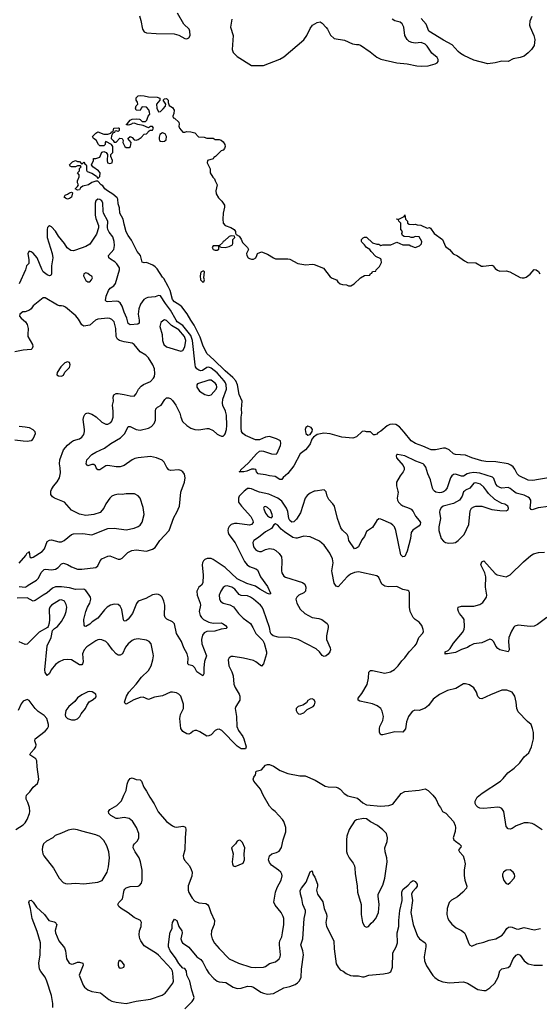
# Model space of a CAD drawing. Header units: inches. Extents: x 2220522 to 2384314, y 721474 to 893490.
# Tile 189 of 256: x 2281476 to 2286619, y 854921 to 864665. Entities that reach past the tile are written whole.
import ezdxf

# ---------------------------------------------------------------- set-up
doc = ezdxf.new("R2010")
doc.units = ezdxf.units.IN
doc.header["$MEASUREMENT"] = 0
doc.layers.add('C2885', color=7, linetype='Continuous')
doc.layers.add('C2886', color=7, linetype='Continuous')

msp = doc.modelspace()

# ---------------------------------------------------------------- linework, layer by layer
at = {"layer": 'C2885', "color": 5}
for points, elevation in [([(2283699, 860000), (2283648.9, 859951.1), (2283640.6, 859930), (2283643.8, 859890), (2283671.8, 859850), (2283763.2, 859750), (2283785.4, 859710), (2283787.5, 859690), (2283772.1, 859667.9), (2283750, 859663), (2283630, 859678.9), (2283601.5, 859678.5), (2283570.5, 859670), (2283549.5, 859650.5), (2283540.2, 859630), (2283536.2, 859610), (2283539.3, 859590), (2283547.6, 859570), (2283608.2, 859488.2), (2283701.8, 859301.8), (2283728.1, 859270), (2283750, 859253), (2283814, 859230), (2283830, 859219.3), (2283860.2, 859150), (2283930, 859054.6), (2283960.5, 858990), (2283957.3, 858982.7), (2283950, 858980.7), (2283930, 858987.4), (2283853.5, 859030), (2283810, 859059.9), (2283725, 859085), (2283630, 859132.8), (2283510, 859245.5), (2283390, 859324.6), (2283370, 859333.3), (2283333, 859333), (2283310, 859323.1), (2283296.1, 859310), (2283285.2, 859290), (2283281.3, 859270), (2283290.8, 859169.2), (2283288.6, 859091.4), (2283274.9, 859070), (2283250, 859048.2), (2283230.2, 859009.8), (2283232.9, 858970), (2283264.1, 858890), (2283265, 858870), (2283254, 858810), (2283262.2, 858770), (2283275.2, 858750), (2283297.2, 858730), (2283350, 858703), (2283390, 858693.2), (2283470, 858695.4), (2283490, 858687.4), (2283513.4, 858670), (2283530.4, 858649.6), (2283519.9, 858640.1), (2283470, 858633.1), (2283406.8, 858613.2), (2283330, 858610.6), (2283303.3, 858596.7), (2283285.2, 858574.8), (2283276.1, 858530), (2283280.2, 858490), (2283324.2, 858370), (2283306.3, 858313.7), (2283297.5, 858250), (2283299.5, 858190), (2283290, 858172.3), (2283229.9, 858209.9), (2283209.8, 858249.8), (2283191.1, 858271.1), (2283150, 858280.9), (2283140.9, 858290), (2283144.5, 858350), (2283135.1, 858390), (2283102.3, 858450), (2283077, 858510), (2283028.5, 858590), (2283010, 858686.6), (2282990, 858707.8), (2282933.5, 858733.5), (2282916.9, 858750), (2282909.8, 858770), (2282912.1, 858870), (2282904.2, 858910), (2282886.3, 858950), (2282870, 858967.9), (2282850, 858977.6), (2282830, 858980.2), (2282790, 858972.6), (2282724.1, 858935.9), (2282650.1, 858909.9), (2282632.3, 858887.7), (2282591.7, 858788.3), (2282550, 858733.5), (2282530, 858717.7), (2282510, 858714), (2282504.5, 858724.5), (2282487.9, 858827.9), (2282470, 858861.7), (2282450, 858876.5), (2282410, 858881.1), (2282376.4, 858870), (2282342.7, 858850), (2282315.7, 858824.3), (2282250, 858742.9), (2282194.9, 858705.1), (2282170, 858681.7), (2282130, 858659.5), (2282122, 858662), (2282113.3, 858673.3), (2282110.9, 858730), (2282129.9, 858810.1), (2282146.4, 858850), (2282172.3, 858890), (2282180.3, 858930), (2282177.8, 858950), (2282165.5, 858970), (2282130, 859016.8), (2282110, 859029.3), (2282030, 859025.4), (2281970, 859041.3), (2281890, 859053.2), (2281830, 859052.9), (2281801.6, 859038.4), (2281750, 858993.9), (2281708.3, 858971.7), (2281630, 858917.6), (2281610, 858909.6), (2281550, 858942.2), (2281450, 858941.1)], 220), ([(2281470, 859054.3), (2281529.7, 859050.3), (2281544.9, 859055.1), (2281560.9, 859070), (2281641.8, 859118.2), (2281661.7, 859138.3), (2281690, 859195.5), (2281717.1, 859222.9), (2281732.9, 859227.1), (2281790, 859220.7), (2281830, 859227.1), (2281856, 859244), (2281890, 859278.7), (2281910, 859287.2), (2281950, 859275.2), (2281990, 859251.8), (2282050, 859227.7), (2282090, 859226.7), (2282230, 859244.2), (2282250, 859259.1), (2282274, 859310), (2282288.9, 859331.1), (2282350, 859355.5), (2282370, 859359.1), (2282450, 859325.5), (2282470, 859326), (2282490, 859334.9), (2282547.9, 859392.1), (2282586.9, 859413.1), (2282630, 859418.2), (2282730, 859406.7), (2282790, 859424.6), (2282816.8, 859443.2), (2282863.5, 859510), (2282957.3, 859610), (2283001.2, 859738.8), (2283031, 859790), (2283057.3, 859850), (2283069.8, 859990), (2283073.5, 860000)], 220), ([(2281471.7, 859288.2), (2281537.2, 859362.8), (2281550, 859387.7), (2281567.2, 859392.8), (2281570, 859402), (2281576.3, 859350), (2281590, 859338), (2281610, 859345.5), (2281697.3, 859402.7), (2281721, 859430), (2281750, 859502), (2281770, 859515.8), (2281790, 859517), (2281863.3, 859496.7), (2281890, 859498.7), (2281918, 859510), (2281989.6, 859570.4), (2282010, 859576.3), (2282101.2, 859578.8), (2282190, 859568.2), (2282350, 859628.8), (2282412.2, 859632.2), (2282530, 859617), (2282610, 859632), (2282650, 859648.8), (2282670, 859662.4), (2282690, 859691), (2282707.5, 859767.5), (2282697.2, 859837.2), (2282669.2, 859930), (2282650, 859954), (2282612.5, 859972.5), (2282530, 859972.3), (2282490, 859966.6), (2282450.6, 859969.4), (2282410, 859959.3), (2282390, 859949.2), (2282370, 859929.2), (2282330, 859874), (2282310.4, 859829.6), (2282272.5, 859787.5), (2282210, 859767), (2282130, 859758.4), (2282070, 859772.3), (2281990, 859812.7), (2281920.9, 859890), (2281821.2, 859930), (2281802.8, 859942.8), (2281785.9, 859965.9), (2281783.5, 859990), (2281786.1, 860000)], 240), ([(2284399.4, 860000), (2284390, 859998.7), (2284350, 859980.5), (2284322, 859958), (2284302.6, 859930), (2284255.1, 859784.9), (2284217.5, 859722.5), (2284190, 859694.2), (2284170, 859693.3), (2284150, 859708.9), (2284141.6, 859730), (2284130, 859798.4), (2284117.8, 859830), (2284070, 859900.8), (2284030.4, 859930.4), (2283943, 859970), (2283850, 859989.5), (2283824.2, 860000)], 220), ([(2285220.7, 860000), (2285223.2, 859990), (2285213.7, 859930), (2285217, 859910), (2285227.4, 859890), (2285250, 859866.5), (2285270, 859853.1), (2285330, 859832.7), (2285350, 859820.9), (2285370, 859797), (2285393.4, 859753.4), (2285431.8, 859710), (2285442.6, 859690), (2285440.3, 859670), (2285430, 859656.9), (2285366.1, 859613.9), (2285351.3, 859590), (2285344.7, 859530), (2285310, 859404), (2285290, 859352.3), (2285270, 859349.6), (2285248.4, 859370), (2285198.3, 859610), (2285185, 859645), (2285170, 859663.5), (2285150, 859678), (2285050, 859722.3), (2285030, 859724.2), (2285010.5, 859710), (2284970, 859639.7), (2284910, 859599.6), (2284888.7, 859551.3), (2284861.5, 859518.5), (2284830.1, 859449.9), (2284810, 859433.7), (2284789.8, 859429.8), (2284733.5, 859510), (2284727.1, 859550), (2284718, 859570), (2284670, 859611.8), (2284655.4, 859635.4), (2284620.8, 859730), (2284590.7, 859850.7), (2284574.9, 859874.9), (2284535.8, 859915.8), (2284520.5, 859950), (2284510, 859994), (2284503.4, 860000)], 220), ([(2285680.4, 860000), (2285670, 859992.3), (2285650, 859985), (2285630, 859981.9), (2285594.3, 859990), (2285583.2, 860000)], 220), ([(2285879, 860000), (2285870, 859992.3), (2285857, 859950), (2285830.2, 859909.8), (2285770, 859876), (2285667.3, 859850), (2285646.5, 859833.5), (2285634, 859810), (2285631.8, 859790), (2285642.3, 859730), (2285624.9, 859644.9), (2285623.6, 859610), (2285648, 859530), (2285670, 859504), (2285690.4, 859490.4), (2285725.1, 859485.1), (2285770, 859486.7), (2285790, 859492.4), (2285818, 859510), (2285874.5, 859570), (2285920.7, 859670), (2285933.8, 859806.2), (2285949.3, 859830), (2285970, 859845.5), (2285990, 859852.4), (2286050, 859850.4), (2286150, 859819.1), (2286230, 859806.8), (2286290, 859804.7), (2286310, 859814), (2286314, 859830), (2286308, 859850), (2286278, 859870), (2286250, 859877.2), (2286177.7, 859917.7), (2286115.8, 859975.8), (2286098.7, 860000)], 240), ([(2286710, 859848.3), (2286607.2, 859832.8), (2286550, 859814), (2286537.3, 859817.3), (2286527.5, 859830), (2286536, 859890), (2286534, 859910), (2286523.4, 859930), (2286510, 859941.4), (2286470, 859959.4), (2286390, 859979.9), (2286364.1, 860000)], 220), ([(2286646.9, 856646.9), (2286570, 856699.7), (2286549, 856710), (2286510, 856718.3), (2286470, 856716.4), (2286391.6, 856688.4), (2286350, 856662), (2286330, 856655.1), (2286310, 856657.2), (2286290, 856682), (2286268, 856830), (2286250, 856858.7), (2286230, 856869.7), (2286210, 856872.1), (2286070, 856858.5), (2286030, 856862), (2286010, 856872), (2285994, 856890), (2285986, 856910), (2285985.6, 856930), (2286002.9, 856970), (2286055.1, 857010), (2286235.1, 857130), (2286263.3, 857156.7), (2286308.1, 857211.9), (2286370, 857257.6), (2286425.6, 857310), (2286470, 857370.5), (2286516, 857410), (2286543.6, 857470), (2286560.5, 857550), (2286561.3, 857610), (2286553.6, 857650), (2286538.4, 857690), (2286501.1, 857721.1), (2286410, 857815.3), (2286398, 857850), (2286391.6, 857910), (2286376.9, 857970), (2286349.2, 858010), (2286298, 858030), (2286250, 858031.3), (2286134.9, 857985.1), (2286050, 857944.5), (2286030, 857946.6), (2286010, 857968.7), (2285997.6, 858010), (2285970, 858051.8), (2285930, 858081.6), (2285890, 858091.5), (2285870, 858091.3), (2285794, 858046), (2285710, 858027.8), (2285630, 857988), (2285570, 857939.7), (2285521.3, 857878.7), (2285490, 857853.3), (2285430.2, 857829.8), (2285388.6, 857831.4), (2285360.7, 857819.3), (2285324, 857770), (2285304.1, 857715.9), (2285293.7, 857646.3), (2285270, 857616), (2285190, 857616.2), (2285070, 857586.6), (2285049.6, 857589.6), (2285038, 857610), (2285036.9, 857650), (2285041.3, 857670), (2285070, 857730.8), (2285076.4, 857770), (2285062.9, 857822.9), (2285050, 857849.4), (2285015.8, 857875.8), (2284970, 857893.6), (2284841.7, 857921.7), (2284825.2, 857930), (2284826, 857950), (2284863.8, 857996.2), (2284914.9, 858085.1), (2284929.6, 858150), (2284931.9, 858208.1), (2284940.5, 858219.5), (2284950, 858225.5), (2284970, 858225.3), (2285090, 858199.6), (2285147.3, 858212.7), (2285185.1, 858234.9), (2285221.3, 858270), (2285258.6, 858321.4), (2285290, 858350.4), (2285332.4, 858410), (2285387.6, 858470), (2285402.9, 858490), (2285426.6, 858550), (2285465.8, 858594.2), (2285471.8, 858610), (2285469.6, 858630), (2285456.3, 858670), (2285430, 858702.4), (2285389.8, 858729.8), (2285371.2, 858750), (2285342, 858810), (2285334.3, 858850), (2285336, 858996), (2285329.1, 859009.1), (2285317.2, 859017.2), (2285270, 859026), (2285210, 859054.7), (2285126.1, 859053.9), (2285090, 859058.9), (2285060, 859080), (2285030, 859145.2), (2285010, 859160.9), (2284830, 859200.5), (2284790, 859194.3), (2284750, 859177.4), (2284717, 859150), (2284630, 859052), (2284610, 859058.7), (2284589.8, 859089.8), (2284569.8, 859190), (2284567.4, 859210), (2284578.2, 859290), (2284571.7, 859330), (2284547.2, 859387.2), (2284490, 859466), (2284444.2, 859504.2), (2284350, 859547.8), (2284290, 859554.3), (2284224.3, 859535.7), (2284210, 859534.2), (2284180.8, 859540.8), (2284097.2, 859597.2), (2284064.7, 859624.7), (2284030, 859663.7), (2284010, 859677.2), (2283993.4, 859666.6), (2283970.3, 859629.7), (2283910, 859596.9), (2283840.3, 859539.7), (2283794.4, 859510), (2283785.2, 859490), (2283790.3, 859450), (2283810, 859422.6), (2283830, 859407.9), (2283850, 859402), (2283870, 859403.2), (2283910, 859423.1), (2283950, 859432.9), (2283990, 859425.2), (2284011.8, 859411.8), (2284044.1, 859384.1), (2284066.9, 859350), (2284072.6, 859310), (2284066.7, 859210), (2284070.5, 859190), (2284090, 859157.3), (2284107.2, 859147.2), (2284276.3, 859096.3), (2284298.3, 859078.3), (2284308, 859050), (2284305.3, 859010), (2284287.3, 858992.7), (2284238.4, 858970), (2284218.7, 858950), (2284210.3, 858930), (2284218.3, 858890), (2284251.7, 858830), (2284299.5, 858790), (2284370, 858748.4), (2284438.6, 858738.6), (2284468.2, 858728.2), (2284519.3, 858690), (2284528.7, 858670), (2284528.9, 858650), (2284513.4, 858566.6), (2284514.3, 858530), (2284550.3, 858450), (2284552.2, 858430), (2284546, 858410), (2284530, 858387), (2284510, 858369.6), (2284490, 858362.9), (2284470, 858372.7), (2284443.6, 858410), (2284410, 858438.7), (2284234, 858530), (2284150, 858551.2), (2284033.5, 858553.5), (2283986.5, 858566.5), (2283964.7, 858584.7), (2283958.3, 858598.3), (2283948.2, 858650), (2283890, 858822), (2283875.8, 858850), (2283859.2, 858870), (2283792.1, 858930), (2283762.4, 858950), (2283730, 858962), (2283670, 858967), (2283650, 858976.1), (2283604.8, 859030), (2283575.1, 859050), (2283530, 859061), (2283510, 859058.9), (2283490, 859045.1), (2283466.3, 859010), (2283451.8, 858970), (2283453.3, 858933.3), (2283464.9, 858910), (2283490, 858892), (2283555.6, 858875.6), (2283593.1, 858853.1), (2283641.7, 858790), (2283690, 858742.3), (2283759.6, 858690), (2283785.2, 858650), (2283814.9, 858590), (2283881.6, 858521.6), (2283894.9, 858494.9), (2283919.3, 858410), (2283919.3, 858390), (2283890, 858289), (2283870, 858267), (2283815.1, 858310), (2283790, 858323.5), (2283691.7, 858348.3), (2283590, 858364.7), (2283570, 858361.6), (2283550.7, 858350), (2283540.3, 858330), (2283546.3, 858270), (2283575.8, 858210), (2283588.1, 858171.9), (2283597, 858090), (2283610, 858057.3), (2283650.2, 857990.2), (2283654.9, 857970), (2283654.4, 857930), (2283616.3, 857870), (2283610.6, 857850), (2283621.6, 857770), (2283626, 857670), (2283641.6, 857630), (2283686, 857570), (2283694.9, 857550), (2283717.3, 857470), (2283710, 857449.2), (2283670, 857449.6), (2283630, 857477), (2283475.6, 857630), (2283450, 857645.1), (2283430, 857642), (2283410, 857629.4), (2283370, 857587), (2283350, 857577), (2283330, 857574.5), (2283259.1, 857619.1), (2283230, 857631.8), (2283210, 857632), (2283194.9, 857625.1), (2283170, 857603.6), (2283150, 857593.3), (2283130, 857596.3), (2283090, 857622.3), (2283071.6, 857651.6), (2283060.2, 857750), (2283068.9, 857790), (2283097.1, 857850), (2283098, 857890), (2283071.5, 857970), (2283050.9, 857990.9), (2283030, 858002.4), (2282990, 858011.3), (2282970, 858009.7), (2282890, 857974.7), (2282810, 857959.7), (2282750, 857938.4), (2282699.2, 857959.2), (2282670, 857958.7), (2282605.5, 857934.5), (2282530, 857892.7), (2282519, 857899), (2282515.1, 857910), (2282534.8, 857970), (2282555.3, 858010), (2282630.9, 858090), (2282680.7, 858159.3), (2282750, 858223.7), (2282776.9, 858270), (2282795.6, 858330), (2282800.7, 858370), (2282798.4, 858390), (2282777, 858490), (2282759.3, 858510), (2282730, 858525.6), (2282650, 858538.4), (2282610, 858531.3), (2282590, 858520.5), (2282550, 858489.7), (2282525.2, 858454.8), (2282492.6, 858390), (2282470, 858374.8), (2282450, 858376), (2282430, 858389.8), (2282393.5, 858430), (2282353, 858490), (2282330, 858511.5), (2282290, 858529.6), (2282270, 858531.1), (2282250, 858526.6), (2282230, 858518.3), (2282140.7, 858459.3), (2282113.1, 858430), (2282098, 858390), (2282104, 858310), (2282098.7, 858290), (2282090, 858279.6), (2282070, 858279.7), (2281990, 858329), (2281950, 858334.5), (2281910, 858329), (2281868.3, 858311.7), (2281830, 858284.4), (2281787.6, 858230), (2281770, 858195.1), (2281750, 858176), (2281730, 858205.2), (2281724.8, 858230), (2281749.6, 858470), (2281787, 858550), (2281800.9, 858619.1), (2281820.1, 858639.9), (2281850, 858660.5), (2281889.6, 858710), (2281924.7, 858770), (2281938, 858810), (2281941.6, 858850), (2281937.4, 858877.4), (2281919.3, 858910), (2281890, 858922.9), (2281870, 858920.7), (2281790, 858872.3), (2281773.4, 858850), (2281768, 858830), (2281772.4, 858730), (2281768.5, 858691.5), (2281759.9, 858660.1), (2281750.7, 858649.3), (2281670, 858602.9), (2281550, 858485.1), (2281530, 858482.4), (2281470, 858509.4)], 240), ([(2286694.7, 858750), (2286601.4, 858678.6), (2286570, 858663.2), (2286530, 858659.8), (2286410, 858672.8), (2286378, 858662), (2286367.1, 858652.9), (2286344.6, 858615.4), (2286319, 858550), (2286313.2, 858510), (2286319.5, 858430), (2286310.4, 858409.6), (2286230, 858429.6), (2286210, 858440.9), (2286190, 858464), (2286169.5, 858509.5), (2286150, 858529), (2286130, 858535.1), (2286050, 858497.2), (2285970, 858489.5), (2285930.8, 858470), (2285908.5, 858451.5), (2285850, 858431.6), (2285790, 858403.6), (2285709.4, 858389.4), (2285686, 858390), (2285688.9, 858391.1), (2285689.3, 858410), (2285717.6, 858422.4), (2285737.1, 858442.9), (2285770, 858496.4), (2285858.9, 858601.1), (2285875.6, 858630), (2285879.6, 858659.6), (2285875.1, 858730), (2285863.7, 858750), (2285829.6, 858790), (2285819.5, 858810), (2285812.7, 858830), (2285815.3, 858850), (2285850, 858860.5), (2285970, 858862.6), (2286030, 858878), (2286061.4, 858898.6), (2286096.9, 858950), (2286101.3, 858970), (2286085.4, 859050), (2286089.8, 859150), (2286080.4, 859190), (2286041.3, 859270), (2286050, 859301), (2286070, 859310.5), (2286183.6, 859183.6), (2286203.1, 859170), (2286290, 859151.5), (2286330, 859169.7), (2286461.4, 859298.6), (2286536.4, 859363.6), (2286560.8, 859379.2), (2286610, 859393.4), (2286670, 859396.3)], 220), ([(2281439, 856650), (2281510, 856696.3), (2281530, 856717.3), (2281549.7, 856750.3), (2281573.6, 856810), (2281577.6, 856830), (2281574, 856870), (2281558.4, 856918.4), (2281541.2, 856950), (2281539, 856970), (2281544, 856990), (2281576.6, 857023.4), (2281609.6, 857070.4), (2281653.4, 857106.6), (2281666, 857150), (2281649.3, 857270), (2281646, 857330), (2281636, 857350), (2281578.4, 857390), (2281586, 857410), (2281624.2, 857450), (2281635.1, 857470), (2281639.3, 857490), (2281625.2, 857530), (2281629, 857550), (2281730, 857622.8), (2281753.2, 857650), (2281761.2, 857670), (2281762.7, 857690), (2281743.7, 857750), (2281719.5, 857779.5), (2281660.5, 857820.5), (2281628.9, 857848.9), (2281570, 857929.2), (2281550, 857936), (2281510, 857922.7), (2281490, 857893.2), (2281461.1, 857830)], 260), ([(2281803.1, 854890), (2281805.6, 854930), (2281789.8, 855010), (2281745, 855150), (2281728.8, 855188.8), (2281684.7, 855244.7), (2281673.6, 855270), (2281665.8, 855330), (2281678, 855410), (2281683.2, 855530), (2281650, 855642), (2281599.8, 855770), (2281583.9, 855870), (2281567.7, 855930), (2281572.5, 855947.5), (2281590, 855950.3), (2281610, 855932.9), (2281641.4, 855881.4), (2281723.2, 855810), (2281764.9, 855750), (2281816.2, 855736.2), (2281830.6, 855730), (2281839, 855719), (2281843.1, 855710), (2281827.3, 855652.7), (2281830, 855627.3), (2281864.4, 855550), (2281919.7, 855479.7), (2281929, 855450), (2281940.3, 855370), (2281967.5, 855327.5), (2281990, 855317.1), (2282010, 855320.4), (2282050, 855338.4), (2282070, 855339.3), (2282101, 855330), (2282104.9, 855310), (2282063.7, 855210), (2282104, 855110), (2282118.3, 855090), (2282150, 855063.6), (2282190, 855049.1), (2282276.4, 855036.4), (2282358.7, 854970), (2282390, 854953.6), (2282430, 854942.3), (2282530, 854928.3), (2282630, 854951.4), (2282770, 854972.4), (2282887.8, 855012.2), (2282915.1, 855030), (2282933.3, 855050), (2282992.6, 855130), (2282998, 855150), (2282993.1, 855230), (2282989.8, 855250), (2282978, 855270), (2282850, 855406.6), (2282830, 855424.7), (2282710, 855499.2), (2282674, 855550), (2282665, 855570), (2282658.5, 855610), (2282662.7, 855650), (2282677.4, 855690), (2282679.7, 855710), (2282680.5, 855730), (2282673.6, 855750), (2282610, 855778.9), (2282550, 855825.4), (2282479.3, 855870), (2282459.3, 855890), (2282449.4, 855910), (2282459.3, 855930), (2282494.5, 855965.5), (2282509.7, 856050), (2282518.3, 856061.7), (2282530, 856072.7), (2282570, 856086.7), (2282648.2, 856091.8), (2282662.8, 856097.2), (2282680.6, 856119.4), (2282687.7, 856150), (2282687.1, 856250), (2282671.6, 856331.6), (2282657.4, 856370), (2282618.9, 856430), (2282600.5, 856470), (2282604, 856496), (2282612, 856510), (2282641.6, 856538.4), (2282656, 856570), (2282656.4, 856610), (2282634.2, 856670), (2282594, 856734), (2282560.1, 856760.1), (2282510, 856769.7), (2282450, 856760.5), (2282430, 856761.6), (2282377, 856790), (2282358.4, 856810), (2282357, 856830), (2282369.3, 856850), (2282439, 856890), (2282485.6, 856934.4), (2282506, 856990), (2282530, 857038), (2282540.1, 857099.9), (2282550, 857130.8), (2282570, 857154.8), (2282590, 857162.8), (2282630, 857146.8), (2282670, 857142), (2282682, 857130), (2282706, 857070), (2282731.8, 857031.8), (2282763, 856970), (2282806.3, 856906.3), (2282847.1, 856827.1), (2282929.1, 856729.1), (2282987.5, 856687.5), (2283010, 856677.6), (2283030, 856675.3), (2283090, 856684), (2283110, 856678), (2283116, 856670), (2283120.5, 856650), (2283113.7, 856570), (2283112.2, 856450), (2283094.4, 856390), (2283096.4, 856370), (2283108.1, 856348.1), (2283156, 856290), (2283175.2, 856255.2), (2283182.8, 856230), (2283179.6, 856190), (2283144.7, 856095.3), (2283143.6, 856050), (2283149.3, 856029.3), (2283182, 855970), (2283210, 855940.4), (2283250, 855925.3), (2283319, 855919), (2283335.5, 855910), (2283348.5, 855890), (2283366.9, 855830), (2283403.2, 855750), (2283401.5, 855710), (2283374.9, 855650), (2283370.2, 855610), (2283380.9, 855570), (2283406.1, 855526.1), (2283450, 855474.9), (2283551.3, 855371.3), (2283640.7, 855330), (2283762.8, 855290), (2283814.6, 855285.4), (2283890, 855290.2), (2283910, 855296.9), (2283950, 855323.6), (2284010, 855341.7), (2284043.6, 855370), (2284054.7, 855390), (2284058.9, 855410), (2284047.1, 855510), (2284048.4, 855530), (2284052.3, 855550), (2284069.8, 855590.2), (2284078.7, 855630), (2284089.7, 855710), (2284089.7, 855769.7), (2284084.7, 855790), (2284063, 855830), (2284003.7, 855903.7), (2283991.2, 855931.2), (2284008.3, 856031.7), (2284024.3, 856075.7), (2284065.7, 856150), (2284073.4, 856193.4), (2284071.1, 856210), (2284060.5, 856230), (2284039.7, 856250), (2283970, 856298.9), (2283950, 856324.5), (2283939.6, 856350), (2283950, 856390.6), (2283971.2, 856408.8), (2284017, 856423), (2284043.1, 856436.9), (2284068.6, 856471.4), (2284084.2, 856550), (2284110.7, 856629.3), (2284109.7, 856670), (2284090, 856729.3), (2284076.3, 856750), (2284006.6, 856830), (2283979.3, 856850), (2283950, 856881.2), (2283886, 856990), (2283859.3, 857050), (2283795.3, 857130), (2283788.7, 857150), (2283795.3, 857170), (2283809.3, 857190.7), (2283818, 857230), (2283870, 857242), (2283910, 857287.3), (2283930, 857294.9), (2283950, 857294.9), (2283990, 857279.1), (2284056.1, 857236.1), (2284130, 857206.4), (2284250, 857181.6), (2284301.4, 857181.4), (2284399.9, 857139.9), (2284500.9, 857080.9), (2284530, 857074.9), (2284610, 857070.6), (2284630, 857064), (2284650, 857050.8), (2284688.6, 857008.6), (2284722.8, 856982.8), (2284819.9, 856959.9), (2284874, 856914), (2284910, 856895.5), (2285050, 856882), (2285131.7, 856888.3), (2285170, 856900.7), (2285251.9, 857008.1), (2285290, 857027.3), (2285430, 857040.7), (2285490, 857054), (2285518, 857038), (2285566, 856990), (2285593.7, 856953.7), (2285624.7, 856890), (2285642, 856870), (2285662, 856830), (2285694.4, 856814.4), (2285770.4, 856730.4), (2285788.2, 856690), (2285790.5, 856670), (2285786, 856630), (2285768.5, 856570), (2285774.4, 856550), (2285790, 856534.4), (2285827.7, 856510), (2285846.8, 856490), (2285842.8, 856477.2), (2285821, 856450), (2285830.8, 856430), (2285865.5, 856390), (2285877.2, 856357.2), (2285884.2, 856310), (2285875.8, 856250), (2285874.9, 856194.9), (2285883, 856150), (2285903, 856090), (2285898, 856070), (2285863, 856030), (2285810, 855983.6), (2285750, 855951.6), (2285728.5, 855930), (2285706, 855870), (2285703.8, 855810), (2285713, 855770), (2285726, 855746), (2285753.4, 855713.4), (2285796.7, 855676.7), (2285850.3, 855650.3), (2285878, 855630), (2285890.4, 855610), (2285923.1, 855523.1), (2285930, 855511), (2285950, 855496), (2286001, 855519), (2286070, 855536.4), (2286124.1, 855555.9), (2286190, 855570.4), (2286253.4, 855606.6), (2286270, 855624.9), (2286296.9, 855670), (2286316, 855684), (2286330, 855687.4), (2286350, 855684), (2286390, 855666.5), (2286410, 855664.6), (2286470, 855680.2), (2286570, 855657.6), (2286630, 855670.4)], 240), ([(2283110, 854877.1), (2283183.6, 854950), (2283197.6, 854970), (2283203.5, 854990), (2283180.3, 855060.3), (2283160.1, 855150), (2283132.4, 855210), (2283126.3, 855250), (2283110, 855275.4), (2283090, 855278.9), (2283050, 855323.9), (2283019.8, 855379.8), (2282967.2, 855450), (2282950.6, 855490), (2282949.3, 855510.7), (2282961.8, 855618.2), (2282965.7, 855634.3), (2282986, 855670), (2282985.1, 855705.1), (2282990, 855731.3), (2283010, 855762.8), (2283030.4, 855750), (2283052.4, 855690), (2283081.6, 855650), (2283084.9, 855630), (2283072, 855570), (2283080.3, 855540.3), (2283088.9, 855528.9), (2283150, 855488.2), (2283228.5, 855390), (2283270, 855364.9), (2283290, 855339.3), (2283325.7, 855265.7), (2283348.8, 855230), (2283396.9, 855176.9), (2283430, 855151.8), (2283450, 855144.9), (2283517.6, 855137.6), (2283590, 855090.3), (2283630, 855076.5), (2283670, 855080.2), (2283730, 855100.2), (2283770, 855098.4), (2283790.3, 855090), (2283862.8, 855042.8), (2283890.2, 855030.2), (2283930, 855020.3), (2283990, 855028.7), (2284090, 855084.9), (2284150, 855098), (2284201.8, 855118.2), (2284226.6, 855133.4), (2284245.9, 855154.1), (2284262.7, 855190), (2284264.5, 855270), (2284284.6, 855410), (2284279.8, 855450), (2284260.4, 855510), (2284279.3, 855570), (2284293.6, 855770), (2284306.4, 855830), (2284304.8, 855850), (2284280.2, 855910), (2284269.3, 855969.3), (2284256.2, 856010), (2284254.1, 856045.9), (2284265.4, 856070), (2284311.1, 856130), (2284350, 856232), (2284370, 856242), (2284379.1, 856210), (2284398.9, 856178.9), (2284424.6, 856110), (2284425.7, 856090), (2284414.9, 856050), (2284423.1, 856010), (2284476.4, 855936.4), (2284489, 855870), (2284512.7, 855812.7), (2284514.9, 855790), (2284507.2, 855730), (2284512.7, 855690), (2284586.7, 855550), (2284590.3, 855470), (2284610, 855321), (2284628, 855290), (2284650, 855264), (2284678, 855250), (2284706.6, 855226.6), (2284752.1, 855207.9), (2284776.6, 855203.4), (2284830, 855204.4), (2284870, 855193), (2284886.6, 855193.4), (2284931.9, 855208.1), (2285076.6, 855223.4), (2285130, 855233), (2285150, 855242.8), (2285165.3, 855290), (2285170.8, 855430), (2285203.2, 855490), (2285214.3, 855530), (2285212.2, 855630), (2285228.6, 855690), (2285228.9, 855751.1), (2285239.8, 855850), (2285262, 855950), (2285258.3, 856030), (2285270, 856058.3), (2285321, 856099), (2285350, 856133), (2285370, 856145.5), (2285390, 856135.5), (2285410.4, 856110), (2285410.3, 856090), (2285397.6, 856070), (2285364.6, 856035.4), (2285355.2, 856010), (2285363.2, 855950), (2285348.4, 855830), (2285370.3, 855710.3), (2285414.6, 855594.6), (2285434, 855570), (2285490, 855530.6), (2285496.5, 855516.5), (2285497, 855490), (2285478.7, 855390), (2285484.4, 855350), (2285503.4, 855303.4), (2285566.2, 855206.2), (2285584.9, 855184.9), (2285620.5, 855160.5), (2285665.1, 855145.1), (2285730, 855134.3), (2285870, 855143.1), (2285907.3, 855130), (2286010, 855068.2), (2286070, 855057.1), (2286090, 855058), (2286130, 855085.5), (2286178.4, 855130), (2286212, 855190), (2286230, 855253.4), (2286250, 855272), (2286310, 855287), (2286330, 855300.4), (2286360.4, 855370), (2286390, 855408.4), (2286410, 855417.1), (2286428.6, 855408.6), (2286468.5, 855350), (2286510, 855322.6), (2286570, 855307), (2286650, 855308.4)], 220)]:
    msp.add_lwpolyline(points, dxfattribs=dict(at, elevation=elevation))
for points, elevation in [([(2283910, 859846), (2283896.3, 859843.7), (2283888.9, 859830), (2283910, 859782.4), (2283930, 859756.4), (2283950, 859740.5), (2283970, 859734.8), (2283978.4, 859750), (2283975.8, 859770), (2283958, 859810), (2283930, 859836.4)], 240), ([(2282170, 858017.2), (2282150, 858012.3), (2282090, 857984), (2282050, 857953.2), (2282021.7, 857918.3), (2281963, 857870), (2281933, 857830), (2281926.2, 857786.2), (2281930.7, 857770), (2281948.6, 857748.6), (2281990, 857735.5), (2282022.5, 857737.5), (2282050, 857747.7), (2282071.5, 857768.5), (2282085.4, 857794.6), (2282128.7, 857850), (2282140.9, 857879.1), (2282165.6, 857914.4), (2282203.1, 857936.9), (2282230, 857962), (2282233.2, 857970), (2282228.7, 857990), (2282194.8, 858014.8)], 260), ([(2284370, 857944), (2284350, 857942), (2284330, 857928), (2284314.4, 857905.6), (2284279.8, 857880.2), (2284234, 857870), (2284212, 857850), (2284212, 857830), (2284222, 857810), (2284236.9, 857796.9), (2284251.6, 857791.6), (2284290, 857806), (2284322.7, 857837.3), (2284382, 857870), (2284395.5, 857884.5), (2284402, 857910), (2284390, 857934)], 260), ([(2284878.5, 856761.4), (2284810, 856746.6), (2284790, 856732.7), (2284738.4, 856650), (2284713.8, 856586.2), (2284710.4, 856550), (2284712.7, 856432.7), (2284716.3, 856410), (2284736.3, 856370), (2284777.5, 856317.5), (2284790.4, 856290), (2284794.9, 856270), (2284796, 856216), (2284817.6, 856090), (2284821.3, 856030), (2284856.4, 855910), (2284857.1, 855810), (2284865.5, 855750), (2284870.6, 855730), (2284890, 855696), (2284910, 855684), (2284930, 855691), (2284954.5, 855725.5), (2284977.1, 855742.9), (2285000.9, 855770), (2285027.3, 855830), (2285035.1, 855910), (2285022.9, 855990), (2285024.5, 856010), (2285070, 856098.8), (2285091.2, 856170), (2285112.8, 856330), (2285109.7, 856370), (2285094.7, 856430), (2285091.8, 856470), (2285112.5, 856532.5), (2285118, 856570), (2285106, 856610), (2285070, 856649.3), (2285019.5, 856690), (2284950, 856726.6), (2284910, 856755.1)], 240), ([(2282010, 856654.8), (2281990, 856652.4), (2281955.4, 856644.6), (2281890, 856613.6), (2281828.4, 856591.6), (2281804.7, 856570), (2281743.4, 856536.6), (2281712, 856508), (2281701.4, 856478.6), (2281698.4, 856450), (2281705.5, 856410), (2281715.5, 856390), (2281812.4, 856270), (2281868.6, 856168.6), (2281908.3, 856128.3), (2281930, 856117.3), (2281950, 856113.4), (2282030, 856120.5), (2282110, 856112.7), (2282250, 856128.7), (2282292.6, 856147.4), (2282341.7, 856230), (2282356.8, 856283.2), (2282365.5, 856370), (2282358.9, 856430), (2282338.8, 856490), (2282310, 856541.6), (2282270, 856581.3), (2282230, 856598.9), (2282090, 856634), (2282050, 856648.5)], 260), ([(2283650, 856544), (2283630, 856535.3), (2283611, 856509), (2283572, 856470), (2283591, 856411), (2283581, 856330), (2283582.8, 856310), (2283590, 856292), (2283610, 856284.7), (2283690, 856318), (2283702, 856350), (2283699.5, 856410), (2283705.2, 856470), (2283682, 856522), (2283662, 856542)], 260), ([(2286331.3, 856251.3), (2286290, 856249.2), (2286264.7, 856230), (2286256, 856210), (2286256, 856190), (2286267.5, 856147.5), (2286290, 856118), (2286310, 856111.3), (2286330, 856126), (2286369.2, 856170), (2286376, 856190), (2286373.2, 856210), (2286361.2, 856230)], 260), ([(2282470, 855354), (2282466.8, 855353.2), (2282456, 855344), (2282451, 855330), (2282451.1, 855308.9), (2282457.3, 855290), (2282470, 855277.3), (2282490, 855280.7), (2282508.7, 855290), (2282513.2, 855310), (2282490, 855339)], 260)]:
    msp.add_lwpolyline(points, close=True, dxfattribs=dict(at, elevation=elevation))
at = {"layer": 'C2886', "color": 5}
for points, elevation in [([(2282661.7, 864701.7), (2282675.8, 864655.8), (2282692.3, 864572.3), (2282710, 864544), (2282730, 864536.3), (2282826.9, 864526.9), (2283006.6, 864526.6), (2283052.4, 864512.4), (2283110, 864478.8), (2283130, 864476), (2283150, 864484.7), (2283164, 864510), (2283161.2, 864550), (2283153.2, 864570), (2283101.7, 864621.7), (2283036.9, 864730)], 220), ([(2283575.2, 864670), (2283563.1, 864590), (2283588.5, 864510), (2283579.5, 864370), (2283590, 864340.7), (2283630, 864302), (2283770, 864211), (2283890, 864211.3), (2284050, 864274), (2284090, 864296.3), (2284290, 864466), (2284318.7, 864510), (2284350, 864578.8), (2284376, 864610), (2284421.5, 864638.6), (2284450, 864643.8), (2284471.4, 864631.4), (2284509.1, 864589.1), (2284524.4, 864570), (2284553, 864513), (2284590, 864478), (2284690, 864462.6), (2284770, 864425.7), (2284810, 864418.4), (2284830, 864419.3), (2284850, 864413), (2284946, 864346), (2285010, 864294.4), (2285050, 864274), (2285210, 864238), (2285310, 864227.6), (2285407.1, 864207.1), (2285450, 864203.6), (2285518, 864210), (2285590, 864228.8), (2285610, 864238.7), (2285617.2, 864250), (2285618.9, 864270), (2285607.4, 864290), (2285554.2, 864334.2), (2285510, 864403.7), (2285490, 864423.2), (2285450, 864438.9), (2285390, 864434.2), (2285357.8, 864437.8), (2285330.6, 864450.6), (2285310, 864468.5), (2285288.4, 864510), (2285278.2, 864590), (2285263.6, 864623.6), (2285241, 864641), (2285190, 864654.1), (2285162.7, 864670)], 220), ([(2286544.6, 864695.4), (2286527.1, 864650), (2286523.4, 864610), (2286527.5, 864590), (2286565.5, 864510), (2286575.3, 864470), (2286570.2, 864410), (2286543.2, 864370), (2286510, 864335.9), (2286470, 864304.4), (2286430, 864289.8), (2286361.6, 864278.4), (2286310, 864252), (2286250, 864255.8), (2286182.6, 864237.4), (2286110, 864228.8), (2285970, 864265.4), (2285873.3, 864310), (2285839.8, 864330), (2285815.6, 864350), (2285756.7, 864416.7), (2285670, 864462.6), (2285527.6, 864550), (2285499.5, 864619.5), (2285450, 864676.9)], 180), ([(2286710, 860131.1), (2286610, 860116.4), (2286556.3, 860103.7), (2286510, 860109.2), (2286420.4, 860150), (2286399.3, 860170), (2286377.2, 860217.2), (2286360.7, 860240.7), (2286337.8, 860257.8), (2286310, 860269), (2286190, 860289.4), (2286090, 860292.6), (2286050, 860298.2), (2285951.6, 860330), (2285890, 860356.4), (2285790, 860362.9), (2285770, 860369.5), (2285728.2, 860408.2), (2285690, 860425.6), (2285670, 860426), (2285591.1, 860408.9), (2285550.1, 860409.9), (2285465.5, 860445.5), (2285393, 860470), (2285350, 860498.2), (2285283.5, 860583.5), (2285234.7, 860634.7), (2285197.8, 860657.8), (2285170, 860663.7), (2285141.4, 860658.6), (2285114.9, 860645.1), (2285050, 860593.3), (2285022.6, 860577.4), (2285010, 860563.7), (2284990, 860555.3), (2284978, 860558), (2284947.3, 860587.3), (2284910, 860586), (2284890, 860593.2), (2284864.7, 860590), (2284810, 860536), (2284774.6, 860525.4), (2284665.2, 860534.8), (2284550, 860567.7), (2284488, 860572), (2284420.9, 860559.1), (2284385.4, 860534.6), (2284366.7, 860513.3), (2284350, 860468.7), (2284324.8, 860430), (2284305.8, 860410), (2284251.3, 860368.7), (2284190, 860248.8), (2284130, 860172.8), (2284085, 860135), (2284070, 860113.3), (2284050, 860114.5), (2284004.2, 860144.2), (2283948.7, 860150), (2283910, 860162), (2283838, 860170), (2283819, 860190), (2283813.2, 860213.2), (2283797.5, 860217.5), (2283770, 860217.6), (2283723.5, 860196.5), (2283696, 860190), (2283649.8, 860189.8), (2283662.5, 860197.5), (2283663.8, 860210), (2283740.2, 860279.8), (2283820.9, 860370), (2283850, 860393.7), (2283870, 860398.1), (2283890, 860395.1), (2283970, 860367.7), (2284014.4, 860365.6), (2284025, 860375), (2284058.7, 860450), (2284062.5, 860470), (2284056.7, 860496.8), (2284018.7, 860518.7), (2283950, 860539.2), (2283910, 860535.2), (2283850, 860507.5), (2283810, 860507.7), (2283710, 860549.1), (2283684.5, 860570), (2283672.1, 860590), (2283667.3, 860627.3), (2283668.8, 860731.2), (2283673.7, 860770), (2283671.2, 860810), (2283677.6, 860890), (2283650, 860954.5), (2283632.2, 861050), (2283615.5, 861090), (2283584.6, 861124.6), (2283510, 861188.9), (2283398.9, 861298.9), (2283330, 861360.2), (2283290, 861443.5), (2283263.5, 861523.5), (2283203.3, 861643.3), (2283168.8, 861690), (2283135.1, 861755.1), (2283082.7, 861822.7), (2283061.4, 861841.4), (2283010, 861873.3), (2282990, 861896.1), (2282964.5, 861984.5), (2282946.1, 862026.1), (2282903.1, 862103.1), (2282890, 862116.3), (2282838.3, 862198.3), (2282818.8, 862218.8), (2282794.2, 862234.2), (2282730, 862261.1), (2282710, 862259.8), (2282690, 862267.1), (2282672, 862332), (2282640.6, 862370), (2282584.6, 862484.6), (2282549, 862530), (2282530, 862567.1), (2282510, 862640.9), (2282502.1, 862690), (2282468.5, 862750), (2282462.8, 862802.8), (2282450, 862842), (2282447.7, 862887.7), (2282442, 862902), (2282398.8, 862938.8), (2282344.8, 862970), (2282320.5, 862990), (2282300.2, 863020.2), (2282282, 863030), (2282250, 863066), (2282230, 863066), (2282190, 863055.3), (2282158, 863030), (2282103, 863017), (2282079.8, 863000.2), (2282070, 862982), (2282050, 862978), (2282026, 862990), (2282050, 863014), (2282058, 863030), (2282048, 863050), (2282048, 863070), (2282066, 863110), (2282066, 863130), (2282048, 863150), (2282068, 863170), (2282068.4, 863191.6), (2282086, 863210), (2282078, 863218), (2282050, 863218), (2282030, 863208.7), (2281988.9, 863208.9), (2281975.3, 863215.3), (2281968, 863230), (2282000.2, 863259.8), (2282030, 863272), (2282050, 863262), (2282070, 863262), (2282090, 863234), (2282110, 863254), (2282119.6, 863239.6), (2282134, 863230), (2282138, 863218), (2282136.9, 863176.9), (2282142.8, 863162.8), (2282190, 863144.7), (2282236, 863116), (2282250, 863094), (2282270, 863114), (2282274, 863150), (2282255.3, 863170), (2282202, 863210), (2282186, 863230), (2282208, 863270), (2282208, 863292), (2282230, 863292), (2282270, 863304.7), (2282290, 863354), (2282310, 863362), (2282331.1, 863351.1), (2282344.7, 863330), (2282341, 863270), (2282346, 863250), (2282370, 863242.8), (2282392.7, 863247.3), (2282395.3, 863270), (2282378, 863310), (2282378, 863330), (2282398, 863350), (2282398, 863410), (2282386, 863430), (2282330, 863458), (2282322, 863450), (2282322, 863430), (2282310, 863418), (2282270, 863418), (2282258, 863430), (2282233.2, 863473.2), (2282206, 863490), (2282198, 863510), (2282230, 863542), (2282250, 863554), (2282310, 863531), (2282350, 863532), (2282378, 863542), (2282390, 863554), (2282402, 863558), (2282408, 863590), (2282454.8, 863594.8), (2282462, 863590), (2282462, 863570), (2282450, 863558), (2282430, 863566), (2282418, 863562), (2282414, 863550), (2282398, 863542), (2282383.6, 863516.4), (2282382, 863490), (2282402, 863470), (2282410, 863454), (2282430, 863452), (2282469, 863491), (2282492, 863490), (2282502, 863470), (2282498, 863450), (2282516, 863410), (2282530, 863398.8), (2282559.5, 863400.5), (2282574, 863410), (2282579, 863450), (2282548, 863490), (2282568.7, 863510), (2282590, 863498), (2282610, 863476), (2282630, 863474), (2282650, 863478.8), (2282679.3, 863500.7), (2282710, 863532), (2282730, 863534), (2282756.4, 863563.6), (2282768, 863572), (2282790, 863572), (2282802, 863590), (2282790, 863608), (2282770, 863608), (2282750, 863595.3), (2282699.3, 863619.3), (2282647, 863627), (2282610, 863642), (2282590, 863638), (2282582, 863630), (2282564, 863624), (2282550, 863622), (2282528.9, 863628.9), (2282542, 863638), (2282570, 863672), (2282590, 863682), (2282635.3, 863684.7), (2282661, 863681), (2282670, 863678), (2282690, 863656), (2282721.2, 863658.8), (2282734, 863670), (2282749, 863710), (2282764, 863730), (2282762.7, 863750), (2282753.6, 863773.6), (2282730, 863799.3), (2282690, 863802), (2282678, 863790), (2282670, 863766), (2282628.9, 863768.9), (2282622, 863790), (2282630, 863814), (2282646, 863830), (2282642, 863850), (2282628, 863870), (2282630, 863892), (2282648, 863910), (2282670, 863915.5), (2282707.3, 863912.7), (2282750, 863901.6), (2282838.5, 863898.5), (2282862, 863890), (2282864.7, 863870), (2282831, 863830), (2282834.8, 863790), (2282850, 863752), (2282870, 863758), (2282898, 863782), (2282921.2, 863810), (2282922, 863830), (2282898, 863870), (2282910, 863882), (2282930, 863884.7), (2282944.7, 863870), (2282944.7, 863844.7), (2282957.3, 863817.3), (2282990, 863794.8), (2283006.8, 863770), (2283003.6, 863736.4), (2282992, 863710), (2282994, 863694), (2283010, 863692), (2283050, 863652), (2283056, 863630), (2283052, 863610), (2283058, 863590), (2283090, 863551.3), (2283110, 863551.3), (2283130, 863558), (2283170, 863556), (2283210, 863544.7), (2283246.8, 863506.8), (2283302.8, 863502.8), (2283330, 863492), (2283390, 863491.3), (2283410, 863481), (2283450, 863478), (2283470, 863471.3), (2283490, 863456), (2283506, 863430), (2283511, 863410), (2283504.7, 863390), (2283490, 863375.3), (2283471.6, 863368.4), (2283414, 863310), (2283398, 863302), (2283390, 863288.7), (2283334, 863270), (2283331.3, 863250), (2283362.8, 863190), (2283361, 863150), (2283388.1, 863108.1), (2283406, 863090), (2283410.7, 863070.7), (2283430.5, 863030.5), (2283417.1, 862970), (2283420.7, 862940.7), (2283443.7, 862903.7), (2283477.3, 862870), (2283502, 862830), (2283503.8, 862810), (2283490.3, 862750), (2283485.7, 862690), (2283491.5, 862651.5), (2283510, 862628.2), (2283564.7, 862610), (2283598, 862590), (2283611.3, 862570), (2283612, 862552), (2283618, 862538), (2283650, 862522), (2283670, 862492), (2283681, 862461), (2283731.3, 862410), (2283742, 862390), (2283721, 862350), (2283724.7, 862330), (2283738, 862310), (2283750, 862302.8), (2283770, 862294.8), (2283790, 862294.8), (2283813.2, 862310), (2283825.2, 862330), (2283830, 862352), (2283870, 862366.8), (2283930, 862344.4), (2283987.9, 862307.9), (2284010, 862299.5), (2284130, 862298.8), (2284150, 862294), (2284230, 862253.4), (2284310, 862240.4), (2284370, 862246), (2284390, 862243), (2284484.9, 862204.9), (2284550, 862120.7), (2284570, 862106.8), (2284610.6, 862090.6), (2284624.7, 862070), (2284650, 862051), (2284670, 862044), (2284710, 862041), (2284730, 862031.3), (2284752.7, 862032.7), (2284788, 862050), (2284848.4, 862111.6), (2284890, 862132), (2284942, 862138), (2284947.3, 862152.7), (2284962, 862158), (2284970, 862174), (2285002, 862178), (2285006, 862190), (2285036.4, 862223.6), (2285056.4, 862263.6), (2285055.3, 862290), (2285050, 862298), (2285002.7, 862322.7), (2284955.3, 862370), (2284942, 862390), (2284909.2, 862409.2), (2284890, 862438), (2284863.1, 862463.1), (2284858, 862470), (2284858, 862490), (2284874.6, 862505.4), (2284890, 862511.3), (2284910, 862511.3), (2284970, 862458), (2285010, 862442), (2285030, 862442), (2285050, 862432), (2285070, 862438), (2285150, 862438), (2285210, 862462), (2285270, 862438), (2285330, 862438), (2285347.1, 862427.1), (2285390, 862411.3), (2285433.6, 862426.4), (2285454.6, 862445.4), (2285458, 862470), (2285430, 862515.3), (2285390, 862518), (2285370, 862508), (2285350, 862508), (2285334.6, 862514.6), (2285280.4, 862520.4), (2285266, 862530), (2285258, 862550), (2285266, 862570), (2285248, 862588), (2285248, 862650), (2285228, 862670), (2285226, 862686), (2285208, 862690), (2285210, 862694), (2285230, 862692), (2285256.4, 862703.6), (2285282, 862718), (2285290, 862734), (2285294, 862690), (2285314, 862670), (2285314, 862650), (2285330, 862642), (2285370, 862638), (2285390, 862642), (2285410, 862634), (2285447.3, 862632.7), (2285510, 862602), (2285534, 862610), (2285543.6, 862603.6), (2285578, 862550), (2285661, 862490), (2285690, 862421), (2285730, 862391.3), (2285768, 862348), (2285810, 862327.3), (2285878, 862278), (2285910, 862261), (2285990, 862258.8), (2286047.3, 862227.3), (2286064.5, 862224.5), (2286150, 862234.8), (2286162, 862230), (2286182.8, 862202.8), (2286204.9, 862184.9), (2286230, 862176.3), (2286290, 862180.7), (2286329.3, 862170.7), (2286430, 862114.8), (2286450, 862110.7), (2286470, 862110.7), (2286490, 862117.3), (2286530, 862147.7), (2286570, 862192.7), (2286590, 862190.5), (2286610, 862172.7), (2286623.7, 862150)], 180), ([(2283073.5, 860000), (2283106.6, 860090), (2283115.8, 860130), (2283108.2, 860168.2), (2283091, 860191), (2283070, 860205.1), (2283050, 860211.2), (2282970, 860203.5), (2282951.8, 860211.8), (2282932.2, 860232.2), (2282906.6, 860286.6), (2282887.4, 860307.4), (2282829.4, 860330), (2282770, 860341.4), (2282649.4, 860330.6), (2282616.4, 860323.6), (2282590, 860310.9), (2282510, 860254.6), (2282470, 860239.8), (2282430, 860240.4), (2282350, 860254.5), (2282329.3, 860250.7), (2282270, 860209.7), (2282250, 860209.6), (2282232, 860230), (2282225.2, 860250), (2282210, 860262.7), (2282190, 860263.7), (2282150, 860249.2), (2282135.1, 860270), (2282140.5, 860310), (2282190, 860362), (2282230, 860385.9), (2282315.6, 860424.4), (2282379.5, 860470), (2282474.3, 860525.7), (2282517.3, 860570), (2282550, 860638), (2282570, 860638), (2282630, 860609.3), (2282670, 860604.6), (2282750, 860622.5), (2282781.2, 860638.8), (2282808.2, 860670), (2282819.2, 860700.7), (2282820.8, 860790), (2282825.5, 860814.5), (2282842, 860830), (2282875.6, 860850), (2282913, 860907), (2282930, 860921.3), (2282950, 860924.2), (2282970, 860916), (2282990, 860895.6), (2283022.7, 860850), (2283061.5, 860770), (2283070.3, 860730), (2283088.9, 860690), (2283130, 860650.3), (2283170, 860622.6), (2283210, 860608.9), (2283250, 860606), (2283330, 860620.2), (2283350, 860619.6), (2283390, 860600.3), (2283430, 860563.7), (2283450, 860552), (2283475.3, 860544.7), (2283490, 860544.4), (2283502.7, 860557.3), (2283510, 860567.7), (2283521.9, 860610), (2283526.9, 860650), (2283521.8, 860750), (2283512.6, 860790), (2283487, 860847), (2283482.2, 860870), (2283486.7, 860910), (2283522.2, 861010), (2283520.7, 861050), (2283513, 861070), (2283500.8, 861090), (2283430, 861171.7), (2283370, 861216.5), (2283350, 861226.4), (2283330, 861223.9), (2283286.6, 861193.4), (2283270, 861191.5), (2283250, 861197.2), (2283229.4, 861210), (2283218.2, 861230), (2283213.4, 861250), (2283186.5, 861490), (2283170, 861539.3), (2283090, 861640.1), (2283036.6, 861676.6), (2283023.8, 861690), (2282970, 861790.3), (2282918.1, 861858.1), (2282870, 861932), (2282850, 861934.2), (2282816.3, 861923.7), (2282745.4, 861914.6), (2282728.5, 861910), (2282704.6, 861895.4), (2282671.4, 861848.6), (2282655.3, 861804.7), (2282648.4, 861750), (2282659.5, 861690), (2282657.7, 861662.3), (2282646.5, 861653.5), (2282570, 861645.2), (2282550, 861658.7), (2282537.2, 861710), (2282509.4, 861770), (2282490, 861829.7), (2282470, 861861.8), (2282450, 861874.9), (2282430, 861879.2), (2282350, 861871.6), (2282335.8, 861875.8), (2282326.8, 861886.8), (2282334, 861930), (2282354.6, 861985.4), (2282372.9, 862007.1), (2282409.9, 862030.1), (2282426.2, 862053.8), (2282464.4, 862190), (2282462.8, 862210), (2282437.7, 862250), (2282417.4, 862270), (2282374.6, 862294.6), (2282357.2, 862310), (2282355.7, 862330), (2282407.8, 862392.2), (2282414.2, 862430), (2282411.4, 862470), (2282397.4, 862517.4), (2282363, 862563), (2282349.2, 862590), (2282345.6, 862610), (2282349.1, 862670), (2282307.5, 862750), (2282302.7, 862770), (2282300.2, 862850), (2282290, 862872.4), (2282270, 862887), (2282250, 862888.7), (2282230, 862871.1), (2282223, 862850), (2282222.2, 862730), (2282230, 862696.5), (2282255.6, 862630), (2282255.7, 862604.3), (2282238.3, 862541.7), (2282170, 862442.8), (2282130, 862418.9), (2282030, 862384), (2282010, 862377.9), (2281981.8, 862381.8), (2281947, 862407), (2281919, 862450), (2281861.9, 862521.9), (2281830, 862572.5), (2281790, 862614.8), (2281770, 862623.5), (2281760.7, 862619.3), (2281750.3, 862609.7), (2281747.7, 862590), (2281749, 862511), (2281799.2, 862350), (2281805.5, 862310), (2281791.8, 862230), (2281790.3, 862149.7), (2281784.9, 862135.1), (2281770, 862131.6), (2281750, 862139.7), (2281710, 862169.7), (2281695.1, 862195.1), (2281648.7, 862310), (2281610, 862354.5), (2281590, 862368), (2281570, 862373.3), (2281557.4, 862350), (2281567.6, 862290), (2281566.2, 862253.8), (2281542.8, 862230), (2281532.4, 862190), (2281470, 862049.6)], 220), ([(2281786.1, 860000), (2281790, 860014.9), (2281810, 860048.4), (2281848.5, 860091.5), (2281871.6, 860130), (2281879.1, 860180.9), (2281877.6, 860230), (2281870.7, 860270.7), (2281872.3, 860310), (2281910, 860408.4), (2281950, 860454.4), (2281990, 860488.8), (2282010, 860500.3), (2282070, 860518.7), (2282090, 860533), (2282110, 860558.8), (2282118, 860590), (2282118, 860610), (2282105.7, 860710), (2282110, 860738.8), (2282120.5, 860759.5), (2282130, 860768.7), (2282150, 860773.1), (2282190, 860761.5), (2282233.9, 860733.9), (2282290, 860682.7), (2282330, 860661.7), (2282350, 860662.6), (2282379.8, 860680.2), (2282390, 860690.7), (2282401.5, 860730), (2282403.1, 860790), (2282395.4, 860850), (2282406.2, 860890), (2282403.1, 860930), (2282406.8, 860953.2), (2282430, 860964.6), (2282450, 860965.2), (2282510, 860957.4), (2282570, 860942.4), (2282610, 860940.7), (2282630, 860961), (2282653.3, 861010), (2282680, 861040), (2282703.5, 861056.5), (2282770, 861085.3), (2282802.2, 861117.8), (2282810, 861134.8), (2282815, 861165), (2282809.8, 861210), (2282795.8, 861250), (2282750, 861318.9), (2282723.9, 861343.9), (2282670, 861379.7), (2282610, 861449.6), (2282590, 861464.7), (2282510, 861476.2), (2282462.7, 861490), (2282443, 861503), (2282430.8, 861530.8), (2282427.7, 861607.7), (2282419.1, 861650), (2282410, 861675.1), (2282390, 861698.7), (2282370, 861709.6), (2282350, 861712.4), (2282250, 861702.4), (2282227.1, 861692.9), (2282170, 861641.2), (2282110, 861632.7), (2282090, 861646.6), (2282059.8, 861699.8), (2282033, 861733), (2281930, 861818.7), (2281910, 861829.6), (2281890, 861834.5), (2281870, 861832.3), (2281850, 861838.7), (2281730, 861912.6), (2281707.4, 861912.6), (2281610, 861831.8), (2281590, 861803.7), (2281574, 861790), (2281530, 861772.7), (2281507.5, 861772.5), (2281478, 861750), (2281476, 861730), (2281491, 861710), (2281534.4, 861674.4), (2281550.3, 861650), (2281559.6, 861610), (2281555.8, 861550), (2281558.6, 861530), (2281603.2, 861450), (2281606.3, 861430), (2281600.4, 861410), (2281590, 861402), (2281510, 861396.2), (2281430, 861376.8)], 240), ([(2281470, 860642.8), (2281530, 860637.1), (2281570, 860628.2), (2281606, 860610), (2281624.7, 860590), (2281630, 860568), (2281610, 860522), (2281590, 860499), (2281550.4, 860489.6), (2281510, 860492.7), (2281430, 860504.2)], 240), ([(2285583.2, 860000), (2285572.2, 860010), (2285561.1, 860030), (2285541.3, 860110), (2285515.5, 860170), (2285496.1, 860236.1), (2285481, 860261), (2285470, 860271.2), (2285397.1, 860297.1), (2285290, 860347.7), (2285216.3, 860363.7), (2285210, 860363.7), (2285201.3, 860350), (2285207.4, 860330), (2285272.8, 860252.8), (2285281.5, 860230), (2285281.5, 860210), (2285273.1, 860190), (2285241.1, 860150), (2285207.2, 860090), (2285207.4, 860052.6), (2285220.7, 860000)], 220), ([(2286364.1, 860000), (2286330, 860026.4), (2286310, 860035.7), (2286250, 860028.4), (2286230, 860034.5), (2286207.2, 860050), (2286189.6, 860069.6), (2286170, 860124.8), (2286156.9, 860136.9), (2286030, 860178.3), (2285970, 860183.2), (2285930, 860178.2), (2285905.5, 860170), (2285870, 860148.7), (2285850, 860147.7), (2285791.5, 860168.5), (2285770, 860163.4), (2285753.7, 860150), (2285741.9, 860130), (2285706.4, 860033.6), (2285691.6, 860008.4), (2285680.4, 860000)], 220), ([(2283824.2, 860000), (2283770, 860022), (2283750, 860026.1), (2283730, 860024.2), (2283710, 860010.8), (2283699, 860000)], 220), ([(2284503.4, 860000), (2284490, 860012.3), (2284399.4, 860000)], 220), ([(2286098.7, 860000), (2286070, 860040.5), (2286036.2, 860070), (2285990, 860082), (2285970, 860076.9), (2285932, 860028), (2285890.3, 860009.7), (2285879, 860000)], 240)]:
    msp.add_lwpolyline(points, dxfattribs=dict(at, elevation=elevation))
for points, elevation in [([(2282890, 863544), (2282864.7, 863530), (2282856.9, 863503.1), (2282858, 863482), (2282861, 863470), (2282870, 863462.8), (2282890, 863458.8), (2282910, 863464), (2282925.2, 863474.8), (2282929.2, 863510), (2282915.1, 863535.1)], 180), ([(2281950, 862889), (2281930, 862898), (2281918, 862910), (2281926, 862930), (2281950, 862938), (2281970, 862951.3), (2281990, 862958), (2281995.3, 862955.3), (2281998, 862950), (2281990.7, 862909.3), (2281970, 862895.3)], 180), ([(2283570, 862526), (2283550, 862518), (2283504, 862476), (2283492, 862470), (2283484.7, 862455.3), (2283454, 862430), (2283458, 862418), (2283470, 862414), (2283510, 862412), (2283550, 862422), (2283582, 862438), (2283586, 862450), (2283586, 862490), (2283606, 862510), (2283602, 862522)], 180), ([(2283390, 862428), (2283381, 862410), (2283390, 862392), (2283410, 862384.7), (2283430, 862384.7), (2283447.3, 862392.7), (2283446, 862426)], 180), ([(2282130, 862159), (2282112, 862150), (2282107.7, 862130), (2282130, 862084.7), (2282150, 862071.3), (2282170, 862072), (2282188, 862090), (2282198, 862110), (2282190, 862126), (2282170, 862135.3), (2282150, 862154)], 240), ([(2283298, 862178), (2283290, 862178), (2283270, 862166), (2283262, 862130), (2283266, 862090), (2283290, 862066), (2283298, 862070), (2283306, 862090), (2283298, 862110), (2283306, 862170)], 180), ([(2282910, 861693.6), (2282893.8, 861686.2), (2282872.5, 861667.5), (2282864.4, 861630), (2282885.3, 861550), (2282890.4, 861490), (2282901.6, 861450), (2282930, 861426), (2283070, 861384.4), (2283090, 861392.4), (2283112.3, 861427.7), (2283120.2, 861490), (2283108.4, 861530), (2283050, 861597.2), (2282978.3, 861638.3), (2282930, 861687.3)], 240), ([(2281950, 861279), (2281924.7, 861270), (2281884.7, 861230), (2281847.1, 861172.9), (2281844.7, 861150), (2281859.8, 861139.8), (2281890, 861136), (2281910, 861146), (2281924, 861176), (2281970, 861224.7), (2281975.1, 861250), (2281970, 861273.2)], 260), ([(2283350, 861098.3), (2283236.9, 861063.1), (2283231, 861050), (2283231, 861030), (2283254.8, 860990), (2283310, 860955.5), (2283350, 860946), (2283370, 860953), (2283419.8, 861010), (2283427.1, 861030), (2283423.1, 861050), (2283410, 861069.6), (2283370, 861097.4)], 240), ([(2284330, 860641.7), (2284307.7, 860630), (2284303.2, 860610), (2284307.2, 860570), (2284330, 860554.4), (2284350, 860561.6), (2284371.1, 860588.9), (2284375.1, 860610), (2284360.7, 860630)], 180)]:
    msp.add_lwpolyline(points, close=True, dxfattribs=dict(at, elevation=elevation))

doc.saveas('drawing.dxf')
